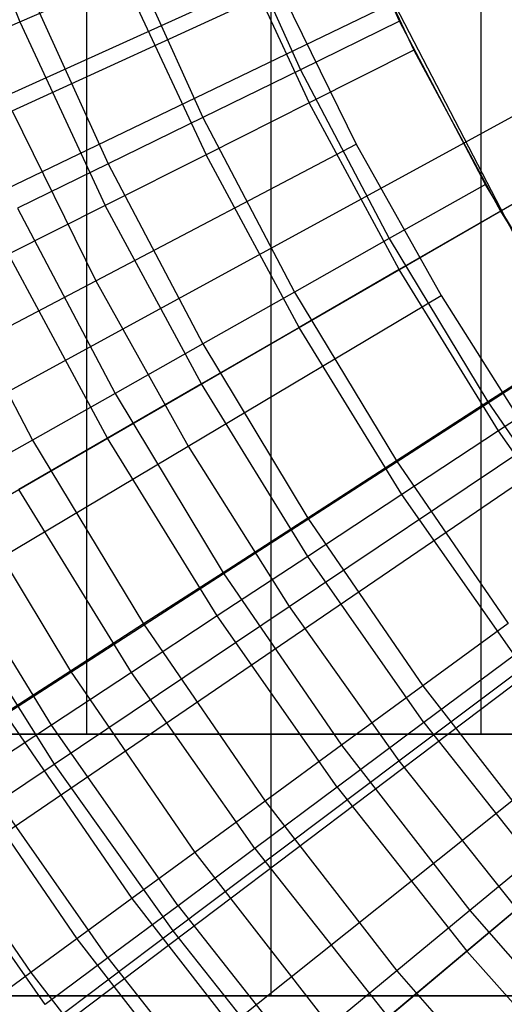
# Model space of a CAD drawing. Extents: x 0.1 to 20.1, y -10 to 10.
# Tile 26 of 127: x 8.877 to 9.062, y -0.903 to -0.527. Entities that reach past the tile are written whole.
import ezdxf

# ---------------------------------------------------------------- set-up
doc = ezdxf.new("R2010")
doc.units = 0
doc.header["$LTSCALE"] = 2.54
doc.layers.get('0').update_dxf_attribs({"linetype": 'CONTINUOUS'})

# ---------------------------------------------------------------- blocks, each defined once
blk = doc.blocks.new('DROPS_COLOR_E_STL')
at = {"color": 0}
for p, q in [((8.97307, -0.9, 18.65433), (8.97307, 0.9, 18.65433)), ((8.97307, -0.9, 18.65433), (8.97307, 0.9, 18.65433)), ((8.97307, -0.9, 26.33027), (8.97307, 0.9, 26.33027)), ((8.97307, -0.9, 26.33027), (8.97307, 0.9, 26.33027)), ((8.90242, 0, 33.698), (8.90242, -0.8, 33.698)), ((8.90242, 0, 33.698), (8.90242, -0.8, 33.698)), ((8.90242, 0, 45.43819), (8.90242, -0.8, 45.43819)), ((8.90242, 0, 45.43819), (8.90242, -0.8, 45.43819)), ((9.05327, 0, 33.52137), (9.05327, -0.8, 33.52137)), ((9.05327, 0, 33.52137), (9.05327, -0.8, 33.52137)), ((9.05327, 0, 45.61483), (9.05327, -0.8, 45.61483)), ((9.05327, 0, 45.61483), (9.05327, -0.8, 45.61483)), ((9.28008, -0.37112, 14.69615), (0.98977, -4.12356, 1.7)), ((9.28008, -0.37112, 14.69615), (0.98977, -4.12356, 1.7)), ((1.1783, -4.29646, 1.7), (9.32665, -0.37243, 14.61615)), ((1.1783, -4.29646, 1.7), (9.32665, -0.37243, 14.61615)), ((9.30973, -0.43066, 14.69615), (1.31919, -4.78512, 1.7)), ((9.30973, -0.43066, 14.69615), (1.31919, -4.78512, 1.7)), ((1.52432, -4.95117, 1.7), (9.35664, -0.42918, 14.61615)), ((1.52432, -4.95117, 1.7), (9.35664, -0.42918, 14.61615)), ((8.84822, -0.45561, 13.32627), (8.87683, -0.52762, 13.32627)), ((8.84822, -0.45561, 13.32627), (8.87683, -0.52762, 13.32627)), ((9.02213, -0.52745, 13.29872), (8.99304, -0.46329, 13.29872)), ((9.02213, -0.52745, 13.29872), (8.99304, -0.46329, 13.29872)), ((8.99814, -0.4753, 13.34871), (9.02764, -0.53856, 13.34871)), ((8.99814, -0.4753, 13.34871), (9.02764, -0.53856, 13.34871)), ((8.95412, -0.47957, 13.29616), (8.98424, -0.546, 13.29616)), ((8.95412, -0.47957, 13.29616), (8.98424, -0.546, 13.29616)), ((1.9183, -5.57819, 1.7), (9.39079, -0.48353, 14.61615)), ((1.9183, -5.57819, 1.7), (9.39079, -0.48353, 14.61615)), ((9.34369, -0.48785, 14.69615), (1.69656, -5.42053, 1.7)), ((9.34369, -0.48785, 14.69615), (1.69656, -5.42053, 1.7)), ((8.91577, -0.49562, 13.28854), (8.9469, -0.56427, 13.28854)), ((8.91577, -0.49562, 13.28854), (8.9469, -0.56427, 13.28854)), ((8.95702, -0.49303, 13.3462), (8.98762, -0.55866, 13.3462)), ((8.95702, -0.49303, 13.3462), (8.98762, -0.55866, 13.3462)), ((9.06613, -0.6092, 8.88366), (9.00724, -0.49585, 8.88366)), ((9.06613, -0.6092, 8.88366), (9.00724, -0.49585, 8.88366)), ((8.87683, -0.52762, 13.32627), (8.91641, -0.51055, 13.33869)), ((8.87683, -0.52762, 13.32627), (8.91641, -0.51055, 13.33869)), ((8.87855, -0.5112, 13.27597), (8.91065, -0.582, 13.27597)), ((8.87855, -0.5112, 13.27597), (8.91065, -0.582, 13.27597)), ((8.91641, -0.51055, 13.33869), (8.9481, -0.57851, 13.33869)), ((8.91641, -0.51055, 13.33869), (8.9481, -0.57851, 13.33869)), ((8.87398, -0.56171, 8.79935), (8.97632, -0.51482, 8.88366)), ((8.87398, -0.56171, 8.79935), (8.97632, -0.51482, 8.88366)), ((8.97632, -0.51482, 8.88366), (9.00558, -0.5744, 8.88366)), ((8.97632, -0.51482, 8.88366), (9.00558, -0.5744, 8.88366)), ((8.83878, -0.54404, 13.3091), (8.87683, -0.52762, 13.32627)), ((8.83878, -0.54404, 13.3091), (8.87683, -0.52762, 13.32627)), ((8.87683, -0.52762, 13.32627), (8.90958, -0.59785, 13.32627)), ((8.87683, -0.52762, 13.32627), (8.90958, -0.59785, 13.32627)), ((9.02213, -0.52745, 13.29872), (8.98424, -0.546, 13.29616)), ((9.02213, -0.52745, 13.29872), (8.98424, -0.546, 13.29616)), ((9.05495, -0.5898, 13.29872), (9.02213, -0.52745, 13.29872)), ((9.05495, -0.5898, 13.29872), (9.02213, -0.52745, 13.29872)), ((2.35804, -6.17401, 1.7), (9.42891, -0.53518, 14.61615)), ((2.35804, -6.17401, 1.7), (9.42891, -0.53518, 14.61615)), ((9.02764, -0.53856, 13.34871), (8.98762, -0.55866, 13.3462)), ((9.02764, -0.53856, 13.34871), (8.98762, -0.55866, 13.3462)), ((9.02764, -0.53856, 13.34871), (9.06077, -0.6, 13.34871)), ((9.02764, -0.53856, 13.34871), (9.06077, -0.6, 13.34871)), ((9.38178, -0.54237, 14.69615), (2.11983, -6.02635, 1.7)), ((9.38178, -0.54237, 14.69615), (2.11983, -6.02635, 1.7)), ((8.98424, -0.546, 13.29616), (8.9469, -0.56427, 13.28854)), ((8.98424, -0.546, 13.29616), (8.9469, -0.56427, 13.28854)), ((8.98424, -0.546, 13.29616), (9.01821, -0.61054, 13.29616)), ((8.98424, -0.546, 13.29616), (9.01821, -0.61054, 13.29616)), ((8.98762, -0.55866, 13.3462), (8.9481, -0.57851, 13.33869)), ((8.98762, -0.55866, 13.3462), (8.9481, -0.57851, 13.33869)), ((9.02198, -0.62239, 13.3462), (8.98762, -0.55866, 13.3462)), ((9.02198, -0.62239, 13.3462), (8.98762, -0.55866, 13.3462)), ((8.87398, -0.56171, 8.79935), (8.9059, -0.62671, 8.79935)), ((8.87398, -0.56171, 8.79935), (8.9059, -0.62671, 8.79935)), ((8.9469, -0.56427, 13.28854), (8.91065, -0.582, 13.27597)), ((8.9469, -0.56427, 13.28854), (8.91065, -0.582, 13.27597)), ((8.9469, -0.56427, 13.28854), (8.982, -0.63097, 13.28854)), ((8.9469, -0.56427, 13.28854), (8.982, -0.63097, 13.28854)), ((8.9059, -0.62671, 8.79935), (9.00558, -0.5744, 8.88366)), ((8.9059, -0.62671, 8.79935), (9.00558, -0.5744, 8.88366)), ((9.00558, -0.5744, 8.88366), (9.03799, -0.63231, 8.88366)), ((9.00558, -0.5744, 8.88366), (9.03799, -0.63231, 8.88366)), ((8.9481, -0.57851, 13.33869), (8.90958, -0.59785, 13.32627)), ((8.9481, -0.57851, 13.33869), (8.90958, -0.59785, 13.32627)), ((8.98369, -0.6445, 13.33869), (8.9481, -0.57851, 13.33869)), ((8.98369, -0.6445, 13.33869), (8.9481, -0.57851, 13.33869)), ((8.91065, -0.582, 13.27597), (8.87604, -0.59895, 13.25862)), ((8.91065, -0.582, 13.27597), (8.87604, -0.59895, 13.25862)), ((8.91065, -0.582, 13.27597), (8.94686, -0.6508, 13.27597)), ((8.91065, -0.582, 13.27597), (8.94686, -0.6508, 13.27597)), ((9.05495, -0.5898, 13.29872), (9.01821, -0.61054, 13.29616)), ((9.05495, -0.5898, 13.29872), (9.01821, -0.61054, 13.29616)), ((9.09136, -0.65012, 13.29872), (9.05495, -0.5898, 13.29872)), ((9.09136, -0.65012, 13.29872), (9.05495, -0.5898, 13.29872)), ((8.90958, -0.59785, 13.32627), (8.87255, -0.61645, 13.3091)), ((8.90958, -0.59785, 13.32627), (8.87255, -0.61645, 13.3091)), ((8.94636, -0.66606, 13.32627), (8.90958, -0.59785, 13.32627)), ((8.94636, -0.66606, 13.32627), (8.90958, -0.59785, 13.32627)), ((8.87604, -0.59895, 13.25862), (8.9133, -0.66974, 13.25862)), ((8.87604, -0.59895, 13.25862), (8.9133, -0.66974, 13.25862)), ((9.06077, -0.6, 13.34871), (9.02198, -0.62239, 13.3462)), ((9.06077, -0.6, 13.34871), (9.02198, -0.62239, 13.3462)), ((9.06077, -0.6, 13.34871), (9.09741, -0.65941, 13.34871)), ((9.06077, -0.6, 13.34871), (9.09741, -0.65941, 13.34871)), ((9.01821, -0.61054, 13.29616), (8.982, -0.63097, 13.28854)), ((9.01821, -0.61054, 13.29616), (8.982, -0.63097, 13.28854)), ((9.01821, -0.61054, 13.29616), (9.0559, -0.67297, 13.29616)), ((9.01821, -0.61054, 13.29616), (9.0559, -0.67297, 13.29616)), ((8.84355, -0.61484, 13.23676), (8.8818, -0.68752, 13.23676)), ((8.84355, -0.61484, 13.23676), (8.8818, -0.68752, 13.23676)), ((8.91047, -0.68678, 13.3091), (8.87255, -0.61645, 13.3091)), ((8.91047, -0.68678, 13.3091), (8.87255, -0.61645, 13.3091)), ((9.02198, -0.62239, 13.3462), (8.98369, -0.6445, 13.33869)), ((9.02198, -0.62239, 13.3462), (8.98369, -0.6445, 13.33869)), ((9.06, -0.68402, 13.3462), (9.02198, -0.62239, 13.3462)), ((9.06, -0.68402, 13.3462), (9.02198, -0.62239, 13.3462)), ((8.81006, -0.67701, 8.70955), (8.9059, -0.62671, 8.79935)), ((8.81006, -0.67701, 8.70955), (8.9059, -0.62671, 8.79935)), ((8.9059, -0.62671, 8.79935), (8.94126, -0.6899, 8.79935)), ((8.9059, -0.62671, 8.79935), (8.94126, -0.6899, 8.79935)), ((8.982, -0.63097, 13.28854), (8.94686, -0.6508, 13.27597)), ((8.982, -0.63097, 13.28854), (8.94686, -0.6508, 13.27597)), ((8.982, -0.63097, 13.28854), (9.02096, -0.69549, 13.28854)), ((8.982, -0.63097, 13.28854), (9.02096, -0.69549, 13.28854)), ((8.94126, -0.6899, 8.79935), (9.03799, -0.63231, 8.88366)), ((8.94126, -0.6899, 8.79935), (9.03799, -0.63231, 8.88366)), ((9.03799, -0.63231, 8.88366), (9.07346, -0.68841, 8.88366)), ((9.03799, -0.63231, 8.88366), (9.07346, -0.68841, 8.88366)), ((8.98369, -0.6445, 13.33869), (8.94636, -0.66606, 13.32627)), ((8.98369, -0.6445, 13.33869), (8.94636, -0.66606, 13.32627)), ((9.02305, -0.70832, 13.33869), (8.98369, -0.6445, 13.33869)), ((9.02305, -0.70832, 13.33869), (8.98369, -0.6445, 13.33869)), ((8.94686, -0.6508, 13.27597), (8.9133, -0.66974, 13.25862)), ((8.94686, -0.6508, 13.27597), (8.9133, -0.66974, 13.25862)), ((8.94686, -0.6508, 13.27597), (8.98704, -0.71735, 13.27597)), ((8.94686, -0.6508, 13.27597), (8.98704, -0.71735, 13.27597)), ((9.09136, -0.65012, 13.29872), (9.0559, -0.67297, 13.29616)), ((9.09136, -0.65012, 13.29872), (9.0559, -0.67297, 13.29616)), ((9.09741, -0.65941, 13.34871), (9.06, -0.68402, 13.3462)), ((9.09741, -0.65941, 13.34871), (9.06, -0.68402, 13.3462)), ((8.94636, -0.66606, 13.32627), (8.91047, -0.68678, 13.3091)), ((8.94636, -0.66606, 13.32627), (8.91047, -0.68678, 13.3091)), ((8.98704, -0.73201, 13.32627), (8.94636, -0.66606, 13.32627)), ((8.98704, -0.73201, 13.32627), (8.94636, -0.66606, 13.32627)), ((8.9133, -0.66974, 13.25862), (8.8818, -0.68752, 13.23676)), ((8.9133, -0.66974, 13.25862), (8.8818, -0.68752, 13.23676)), ((8.9133, -0.66974, 13.25862), (8.95465, -0.73824, 13.25862)), ((8.9133, -0.66974, 13.25862), (8.95465, -0.73824, 13.25862)), ((9.0559, -0.67297, 13.29616), (9.02096, -0.69549, 13.28854)), ((9.0559, -0.67297, 13.29616), (9.02096, -0.69549, 13.28854)), ((9.0559, -0.67297, 13.29616), (9.0972, -0.73309, 13.29616)), ((9.0559, -0.67297, 13.29616), (9.0972, -0.73309, 13.29616)), ((9.06, -0.68402, 13.3462), (9.02305, -0.70832, 13.33869)), ((9.06, -0.68402, 13.3462), (9.02305, -0.70832, 13.33869)), ((9.10153, -0.74333, 13.3462), (9.06, -0.68402, 13.3462)), ((9.10153, -0.74333, 13.3462), (9.06, -0.68402, 13.3462)), ((8.8818, -0.68752, 13.23676), (8.85282, -0.70387, 13.21069)), ((8.8818, -0.68752, 13.23676), (8.85282, -0.70387, 13.21069)), ((8.91047, -0.68678, 13.3091), (8.87647, -0.70641, 13.2874)), ((8.91047, -0.68678, 13.3091), (8.87647, -0.70641, 13.2874)), ((8.8818, -0.68752, 13.23676), (8.92425, -0.75783, 13.23676)), ((8.8818, -0.68752, 13.23676), (8.92425, -0.75783, 13.23676)), ((8.95241, -0.75478, 13.3091), (8.91047, -0.68678, 13.3091)), ((8.95241, -0.75478, 13.3091), (8.91047, -0.68678, 13.3091)), ((8.97996, -0.75111, 8.79935), (9.07346, -0.68841, 8.88366)), ((8.97996, -0.75111, 8.79935), (9.07346, -0.68841, 8.88366)), ((8.84826, -0.74528, 8.70955), (8.94126, -0.6899, 8.79935)), ((8.84826, -0.74528, 8.70955), (8.94126, -0.6899, 8.79935)), ((8.94126, -0.6899, 8.79935), (8.97996, -0.75111, 8.79935)), ((8.94126, -0.6899, 8.79935), (8.97996, -0.75111, 8.79935)), ((9.02096, -0.69549, 13.28854), (8.98704, -0.71735, 13.27597)), ((9.02096, -0.69549, 13.28854), (8.98704, -0.71735, 13.27597)), ((9.02096, -0.69549, 13.28854), (9.06364, -0.75762, 13.28854)), ((9.02096, -0.69549, 13.28854), (9.06364, -0.75762, 13.28854)), ((8.85282, -0.70387, 13.21069), (8.89628, -0.77586, 13.21069)), ((8.85282, -0.70387, 13.21069), (8.89628, -0.77586, 13.21069)), ((8.91961, -0.77635, 13.2874), (8.87647, -0.70641, 13.2874)), ((8.91961, -0.77635, 13.2874), (8.87647, -0.70641, 13.2874)), ((9.02305, -0.70832, 13.33869), (8.98704, -0.73201, 13.32627)), ((9.02305, -0.70832, 13.33869), (8.98704, -0.73201, 13.32627)), ((9.06606, -0.76974, 13.33869), (9.02305, -0.70832, 13.33869)), ((9.06606, -0.76974, 13.33869), (9.02305, -0.70832, 13.33869)), ((8.98704, -0.71735, 13.27597), (8.95465, -0.73824, 13.25862)), ((8.98704, -0.71735, 13.27597), (8.95465, -0.73824, 13.25862)), ((8.98704, -0.71735, 13.27597), (9.03106, -0.78144, 13.27597)), ((8.98704, -0.71735, 13.27597), (9.03106, -0.78144, 13.27597)), ((8.88905, -0.79646, 13.26145), (8.84479, -0.7247, 13.26145)), ((8.88905, -0.79646, 13.26145), (8.84479, -0.7247, 13.26145)), ((8.98704, -0.73201, 13.32627), (8.95241, -0.75478, 13.3091)), ((8.98704, -0.73201, 13.32627), (8.95241, -0.75478, 13.3091)), ((9.03148, -0.79548, 13.32627), (8.98704, -0.73201, 13.32627)), ((9.03148, -0.79548, 13.32627), (8.98704, -0.73201, 13.32627)), ((8.95465, -0.73824, 13.25862), (8.92425, -0.75783, 13.23676)), ((8.95465, -0.73824, 13.25862), (8.92425, -0.75783, 13.23676)), ((8.95465, -0.73824, 13.25862), (8.99995, -0.80418, 13.25862)), ((8.95465, -0.73824, 13.25862), (8.99995, -0.80418, 13.25862)), ((9.02189, -0.81014, 8.79935), (9.11189, -0.74252, 8.88366)), ((9.02189, -0.81014, 8.79935), (9.11189, -0.74252, 8.88366)), ((8.84826, -0.74528, 8.70955), (8.89007, -0.81139, 8.70955)), ((8.84826, -0.74528, 8.70955), (8.89007, -0.81139, 8.70955)), ((8.89007, -0.81139, 8.70955), (8.97996, -0.75111, 8.79935)), ((8.89007, -0.81139, 8.70955), (8.97996, -0.75111, 8.79935)), ((8.97996, -0.75111, 8.79935), (9.02189, -0.81014, 8.79935)), ((8.97996, -0.75111, 8.79935), (9.02189, -0.81014, 8.79935)), ((8.95241, -0.75478, 13.3091), (8.91961, -0.77635, 13.2874)), ((8.95241, -0.75478, 13.3091), (8.91961, -0.77635, 13.2874)), ((8.99824, -0.82023, 13.3091), (8.95241, -0.75478, 13.3091)), ((8.99824, -0.82023, 13.3091), (8.95241, -0.75478, 13.3091)), ((8.92425, -0.75783, 13.23676), (8.89628, -0.77586, 13.21069)), ((8.92425, -0.75783, 13.23676), (8.89628, -0.77586, 13.21069)), ((8.92425, -0.75783, 13.23676), (8.97075, -0.82553, 13.23676)), ((8.92425, -0.75783, 13.23676), (8.97075, -0.82553, 13.23676)), ((9.06364, -0.75762, 13.28854), (9.03106, -0.78144, 13.27597)), ((9.06364, -0.75762, 13.28854), (9.03106, -0.78144, 13.27597)), ((9.06606, -0.76974, 13.33869), (9.03148, -0.79548, 13.32627)), ((9.06606, -0.76974, 13.33869), (9.03148, -0.79548, 13.32627)), ((8.89628, -0.77586, 13.21069), (8.87116, -0.79205, 13.18081)), ((8.89628, -0.77586, 13.21069), (8.87116, -0.79205, 13.18081)), ((8.91961, -0.77635, 13.2874), (8.88905, -0.79646, 13.26145)), ((8.91961, -0.77635, 13.2874), (8.88905, -0.79646, 13.26145)), ((8.89628, -0.77586, 13.21069), (8.94389, -0.84516, 13.21069)), ((8.89628, -0.77586, 13.21069), (8.94389, -0.84516, 13.21069)), ((8.96675, -0.84367, 13.2874), (8.91961, -0.77635, 13.2874)), ((8.96675, -0.84367, 13.2874), (8.91961, -0.77635, 13.2874)), ((9.03106, -0.78144, 13.27597), (8.99995, -0.80418, 13.25862)), ((9.03106, -0.78144, 13.27597), (8.99995, -0.80418, 13.25862)), ((9.03106, -0.78144, 13.27597), (9.07876, -0.84282, 13.27597)), ((9.03106, -0.78144, 13.27597), (9.07876, -0.84282, 13.27597)), ((8.87116, -0.79205, 13.18081), (8.91976, -0.8628, 13.18081)), ((8.87116, -0.79205, 13.18081), (8.91976, -0.8628, 13.18081)), ((8.88905, -0.79646, 13.26145), (8.8611, -0.81484, 13.23156)), ((8.88905, -0.79646, 13.26145), (8.8611, -0.81484, 13.23156)), ((8.93741, -0.86552, 13.26145), (8.88905, -0.79646, 13.26145)), ((8.93741, -0.86552, 13.26145), (8.88905, -0.79646, 13.26145)), ((9.03148, -0.79548, 13.32627), (8.99824, -0.82023, 13.3091)), ((9.03148, -0.79548, 13.32627), (8.99824, -0.82023, 13.3091)), ((9.03148, -0.79548, 13.32627), (9.07954, -0.85626, 13.32627)), ((9.03148, -0.79548, 13.32627), (9.07954, -0.85626, 13.32627)), ((8.78105, -0.8, 45.24014), (8.90242, -0.8, 45.43819)), ((8.90242, -0.8, 33.698), (8.78105, -0.8, 33.89606)), ((8.90242, -0.8, 33.698), (8.78105, -0.8, 33.89606)), ((8.78105, -0.8, 45.24014), (8.90242, -0.8, 45.43819)), ((9.23176, -0.8, 29.64406), (8.8059, -0.8, 29.73847)), ((8.8059, -0.8, 49.39773), (9.23176, -0.8, 49.49214)), ((9.23176, -0.8, 29.64406), (8.8059, -0.8, 29.73847)), ((8.8059, -0.8, 49.39773), (9.23176, -0.8, 49.49214)), ((8.90242, -0.8, 45.43819), (9.05327, -0.8, 45.61483)), ((9.05327, -0.8, 33.52137), (8.90242, -0.8, 33.698)), ((9.05327, -0.8, 33.52137), (8.90242, -0.8, 33.698)), ((8.90242, -0.8, 45.43819), (9.05327, -0.8, 45.61483)), ((9.05327, -0.8, 45.61483), (9.2299, -0.8, 45.76568)), ((9.2299, -0.8, 33.37052), (9.05327, -0.8, 33.52137)), ((9.2299, -0.8, 33.37052), (9.05327, -0.8, 33.52137)), ((9.05327, -0.8, 45.61483), (9.2299, -0.8, 45.76568)), ((8.99995, -0.80418, 13.25862), (8.97075, -0.82553, 13.23676)), ((8.99995, -0.80418, 13.25862), (8.97075, -0.82553, 13.23676)), ((8.99995, -0.80418, 13.25862), (9.04904, -0.86735, 13.25862)), ((8.99995, -0.80418, 13.25862), (9.04904, -0.86735, 13.25862)), ((8.84925, -0.80617, 13.14754), (8.89872, -0.87818, 13.14754)), ((8.84925, -0.80617, 13.14754), (8.89872, -0.87818, 13.14754)), ((8.80399, -0.86912, 8.61447), (8.89007, -0.81139, 8.70955)), ((8.80399, -0.86912, 8.61447), (8.89007, -0.81139, 8.70955)), ((8.89007, -0.81139, 8.70955), (8.93536, -0.87517, 8.70955)), ((8.89007, -0.81139, 8.70955), (8.93536, -0.87517, 8.70955)), ((8.93536, -0.87517, 8.70955), (9.02189, -0.81014, 8.79935)), ((8.93536, -0.87517, 8.70955), (9.02189, -0.81014, 8.79935)), ((9.02189, -0.81014, 8.79935), (9.06693, -0.86685, 8.79935)), ((9.02189, -0.81014, 8.79935), (9.06693, -0.86685, 8.79935)), ((8.91058, -0.88549, 13.23156), (8.8611, -0.81484, 13.23156)), ((8.91058, -0.88549, 13.23156), (8.8611, -0.81484, 13.23156)), ((8.83087, -0.81801, 13.11137), (8.88107, -0.89109, 13.11137)), ((8.83087, -0.81801, 13.11137), (8.88107, -0.89109, 13.11137)), ((8.99824, -0.82023, 13.3091), (8.96675, -0.84367, 13.2874)), ((8.99824, -0.82023, 13.3091), (8.96675, -0.84367, 13.2874)), ((8.99824, -0.82023, 13.3091), (9.0478, -0.8829, 13.3091)), ((8.99824, -0.82023, 13.3091), (9.0478, -0.8829, 13.3091)), ((8.97075, -0.82553, 13.23676), (8.94389, -0.84516, 13.21069)), ((8.97075, -0.82553, 13.23676), (8.94389, -0.84516, 13.21069)), ((8.97075, -0.82553, 13.23676), (9.02114, -0.89038, 13.23676)), ((8.97075, -0.82553, 13.23676), (9.02114, -0.89038, 13.23676)), ((8.8866, -0.90334, 13.19811), (8.83613, -0.83126, 13.19811)), ((8.8866, -0.90334, 13.19811), (8.83613, -0.83126, 13.19811)), ((9.07876, -0.84282, 13.27597), (9.04904, -0.86735, 13.25862)), ((9.07876, -0.84282, 13.27597), (9.04904, -0.86735, 13.25862)), ((8.94389, -0.84516, 13.21069), (8.91976, -0.8628, 13.18081)), ((8.94389, -0.84516, 13.21069), (8.91976, -0.8628, 13.18081)), ((8.96675, -0.84367, 13.2874), (8.93741, -0.86552, 13.26145)), ((8.96675, -0.84367, 13.2874), (8.93741, -0.86552, 13.26145)), ((8.94389, -0.84516, 13.21069), (8.99548, -0.91155, 13.21069)), ((8.94389, -0.84516, 13.21069), (8.99548, -0.91155, 13.21069)), ((8.96675, -0.84367, 13.2874), (9.01772, -0.90814, 13.2874)), ((8.96675, -0.84367, 13.2874), (9.01772, -0.90814, 13.2874)), ((9.07954, -0.85626, 13.32627), (9.0478, -0.8829, 13.3091)), ((9.07954, -0.85626, 13.32627), (9.0478, -0.8829, 13.3091)), ((8.91976, -0.8628, 13.18081), (8.89872, -0.87818, 13.14754)), ((8.91976, -0.8628, 13.18081), (8.89872, -0.87818, 13.14754)), ((8.93741, -0.86552, 13.26145), (8.91058, -0.88549, 13.23156)), ((8.93741, -0.86552, 13.26145), (8.91058, -0.88549, 13.23156)), ((8.91976, -0.8628, 13.18081), (8.97243, -0.93058, 13.18081)), ((8.91976, -0.8628, 13.18081), (8.97243, -0.93058, 13.18081)), ((8.93741, -0.86552, 13.26145), (8.9897, -0.93165, 13.26145)), ((8.93741, -0.86552, 13.26145), (8.9897, -0.93165, 13.26145)), ((8.98402, -0.93642, 8.70955), (9.06693, -0.86685, 8.79935)), ((8.98402, -0.93642, 8.70955), (9.06693, -0.86685, 8.79935)), ((9.04904, -0.86735, 13.25862), (9.02114, -0.89038, 13.23676)), ((9.04904, -0.86735, 13.25862), (9.02114, -0.89038, 13.23676)), ((9.04904, -0.86735, 13.25862), (9.10175, -0.92754, 13.25862)), ((9.04904, -0.86735, 13.25862), (9.10175, -0.92754, 13.25862)), ((8.85251, -0.93743, 8.61447), (8.93536, -0.87517, 8.70955)), ((8.85251, -0.93743, 8.61447), (8.93536, -0.87517, 8.70955)), ((8.93536, -0.87517, 8.70955), (8.98402, -0.93642, 8.70955)), ((8.93536, -0.87517, 8.70955), (8.98402, -0.93642, 8.70955)), ((8.89872, -0.87818, 13.14754), (8.88107, -0.89109, 13.11137)), ((8.89872, -0.87818, 13.14754), (8.88107, -0.89109, 13.11137)), ((8.89872, -0.87818, 13.14754), (8.95233, -0.94717, 13.14754)), ((8.89872, -0.87818, 13.14754), (8.95233, -0.94717, 13.14754)), ((9.0478, -0.8829, 13.3091), (9.01772, -0.90814, 13.2874)), ((9.0478, -0.8829, 13.3091), (9.01772, -0.90814, 13.2874)), ((9.10091, -0.94259, 13.3091), (9.0478, -0.8829, 13.3091)), ((9.10091, -0.94259, 13.3091), (9.0478, -0.8829, 13.3091)), ((8.91058, -0.88549, 13.23156), (8.8866, -0.90334, 13.19811)), ((8.91058, -0.88549, 13.23156), (8.8866, -0.90334, 13.19811)), ((8.91058, -0.88549, 13.23156), (8.96408, -0.95315, 13.23156)), ((8.91058, -0.88549, 13.23156), (8.96408, -0.95315, 13.23156)), ((8.88107, -0.89109, 13.11137), (8.86706, -0.90132, 13.07283)), ((8.88107, -0.89109, 13.11137), (8.86706, -0.90132, 13.07283)), ((8.88107, -0.89109, 13.11137), (8.93546, -0.96109, 13.11137)), ((8.88107, -0.89109, 13.11137), (8.93546, -0.96109, 13.11137)), ((9.02114, -0.89038, 13.23676), (8.99548, -0.91155, 13.21069)), ((9.02114, -0.89038, 13.23676), (8.99548, -0.91155, 13.21069)), ((9.02114, -0.89038, 13.23676), (9.07526, -0.95216, 13.23676)), ((9.02114, -0.89038, 13.23676), (9.07526, -0.95216, 13.23676)), ((8.97307, -0.9, 18.65433), (8.70214, -0.9, 18.7445)), ((8.70214, -0.9, 26.2401), (8.97307, -0.9, 26.33027)), ((8.70214, -0.9, 26.2401), (8.97307, -0.9, 26.33027)), ((8.97307, -0.9, 18.65433), (8.70214, -0.9, 18.7445)), ((9.24974, -0.9, 18.58371), (8.97307, -0.9, 18.65433)), ((8.97307, -0.9, 26.33027), (9.24974, -0.9, 26.40089)), ((8.97307, -0.9, 26.33027), (9.24974, -0.9, 26.40089)), ((9.24974, -0.9, 18.58371), (8.97307, -0.9, 18.65433))]:
    blk.add_line(p, q, dxfattribs=at)

msp = doc.modelspace()

# ---------------------------------------------------------------- block references
at = {"color": 0}
msp.add_blockref('DROPS_COLOR_E_STL', (0, 0), dxfattribs=at)

doc.saveas('drawing.dxf')
